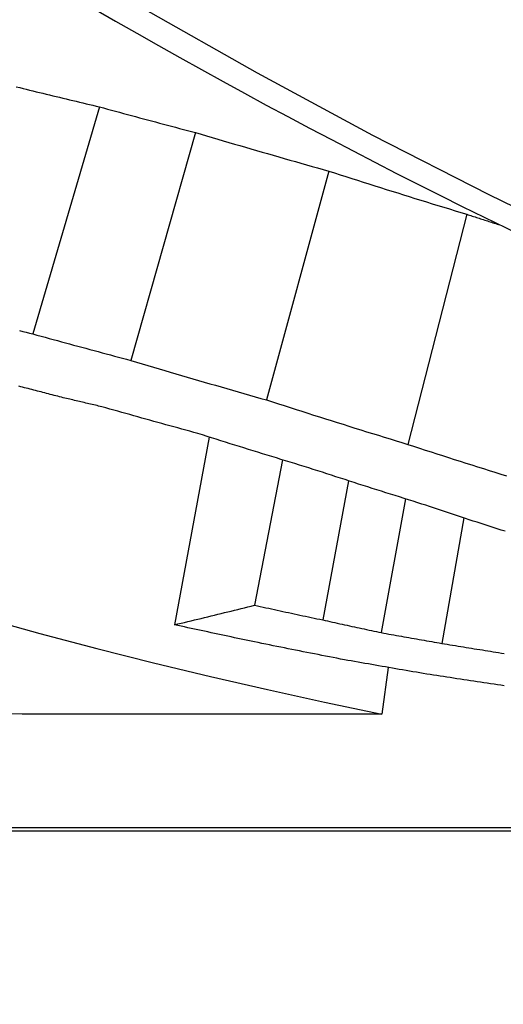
# Model space of a CAD drawing. Header units: millimetres. Extents: x -60 to 3536, y 30 to 464.
# Tile 13 of 22: x 189.38 to 190.38, y 412.52 to 414.57. Entities that reach past the tile are written whole.
import ezdxf

# ---------------------------------------------------------------- set-up
doc = ezdxf.new("R2010")
doc.units = ezdxf.units.MM
doc.layers.add('DETAIL', color=2, linetype='Continuous')

msp = doc.modelspace()

# ---------------------------------------------------------------- linework, layer by layer
at = {"layer": 'DETAIL'}
for p, q in [((189.5411840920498, 414.3844904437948), (189.4031409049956, 413.9137451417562)), ((189.7405576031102, 414.3311473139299), (189.606115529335, 413.858851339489)), ((190.0168954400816, 414.251339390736), (189.8880522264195, 413.776723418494)), ((190.3032402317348, 414.1618453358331), (190.1810151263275, 413.6846277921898)), ((189.7689666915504, 413.6996780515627), (189.6971854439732, 413.3105514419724)), ((189.9213114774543, 413.6523840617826), (189.8630813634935, 413.351080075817)), ((190.0581721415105, 413.6090818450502), (190.004319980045, 413.3206141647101)), ((190.1759980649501, 413.5717195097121), (190.1258182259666, 413.2942042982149)), ((190.2971987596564, 413.5320672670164), (190.2514831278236, 413.2719405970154)), ((190.1403207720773, 413.2220692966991), (190.1268833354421, 413.1248527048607)), ((189.3811632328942, 413.1248526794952), (189.259951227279, 413.1274180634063)), ((190.1268840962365, 413.1248526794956), (189.3811632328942, 413.1248526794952)), ((194.8608139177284, 412.8893234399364), (183.3951744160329, 412.8893234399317)), ((183.4466816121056, 412.883443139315), (194.8865033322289, 412.8834431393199))]:
    msp.add_line(p, q, dxfattribs=at)
at = {"layer": 'DETAIL', "flags": 128}
for points in [[(191.831870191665, 413.5734276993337), (191.5811206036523, 413.6646168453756), (191.3317490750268, 413.7612610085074), (191.0838366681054, 413.8633327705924), (190.8374620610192, 413.9708070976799), (190.5927110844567, 414.0836529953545), (190.3496648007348, 414.2018454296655), (190.1084018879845, 414.3253557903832), (189.8690057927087, 414.4541554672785), (189.631557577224, 414.5882194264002), (189.3961406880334, 414.7275178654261), (189.1628338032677, 414.8720245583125), (188.9317203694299, 415.0217120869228), (188.7028814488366, 415.1765506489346)], [(189.3685747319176, 414.4258492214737), (189.3757034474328, 414.424385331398)], [(189.3757034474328, 414.424385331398), (189.3825937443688, 414.422708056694), (189.3894840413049, 414.421031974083), (189.3963743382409, 414.4193570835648), (189.4032646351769, 414.4176833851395), (189.4101597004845, 414.4160120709), (189.4170499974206, 414.4143407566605), (189.4239450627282, 414.4126718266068), (189.4308353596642, 414.411002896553), (189.4377304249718, 414.4093363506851), (189.4446254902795, 414.4076709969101), (189.4515205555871, 414.406006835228), (189.4584156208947, 414.4043438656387), (189.4653106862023, 414.4026820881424), (189.4722057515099, 414.401021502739), (189.4791008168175, 414.3993633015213), (189.4860006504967, 414.3977051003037), (189.4928957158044, 414.3960492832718), (189.499790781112, 414.3943934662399), (189.5066906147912, 414.3927400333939), (189.5135880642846, 414.3910877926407), (189.520485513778, 414.3894367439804), (189.5273853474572, 414.3877856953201), (189.5342851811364, 414.3861382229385), (189.5411850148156, 414.3844907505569)], [(189.5411850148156, 414.3844907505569), (189.5494819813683, 414.3822400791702), (189.5577837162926, 414.3799917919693), (189.5660830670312, 414.3777458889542), (189.5743848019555, 414.3755023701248), (189.5826865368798, 414.3732612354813), (189.5909882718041, 414.3710224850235), (189.5992923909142, 414.3687861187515), (189.6075965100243, 414.3665533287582), (189.6159006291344, 414.3643217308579), (189.6242071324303, 414.3620925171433), (189.6325136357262, 414.3598668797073), (189.6408201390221, 414.3576424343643), (189.649126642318, 414.3554215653), (189.6574355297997, 414.3532018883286), (189.6657444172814, 414.3509857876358), (189.6740556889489, 414.3487720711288), (189.6823645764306, 414.3465595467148), (189.6906758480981, 414.3443505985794), (189.6989871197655, 414.3421440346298), (189.7073007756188, 414.3399398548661), (189.7156144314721, 414.3377380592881), (189.7239280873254, 414.3355386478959), (189.7322417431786, 414.3333416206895), (189.7405577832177, 414.3311469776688)], [(189.7405577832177, 414.3311469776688), (189.7520519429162, 414.3277542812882), (189.7635484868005, 414.3243675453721), (189.7750474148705, 414.3209855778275), (189.7865487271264, 414.3176107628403), (189.7980500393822, 414.3142407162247), (189.8095537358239, 414.3108778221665), (189.8210574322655, 414.3075196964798), (189.8325658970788, 414.3041675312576), (189.844074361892, 414.3008213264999), (189.8555828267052, 414.2974810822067), (189.8670960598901, 414.294146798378), (189.8786092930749, 414.2908196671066), (189.8901225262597, 414.287496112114), (189.9016405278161, 414.2841797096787), (189.9131585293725, 414.2808692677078), (189.9246789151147, 414.2775647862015), (189.9361993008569, 414.2742662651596), (189.9477220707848, 414.2709725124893), (189.9592472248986, 414.2676859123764), (189.9707747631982, 414.264405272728), (189.9823023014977, 414.2611294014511), (189.9938322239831, 414.2578606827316), (190.0053621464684, 414.2545967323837), (190.0168944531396, 414.2513399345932)], [(190.0168944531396, 414.2513399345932), (190.0288010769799, 414.2475168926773), (190.040710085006, 414.2437010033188), (190.0526190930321, 414.2398946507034), (190.0645328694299, 414.2360966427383), (190.0764466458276, 414.2323057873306), (190.0883651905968, 414.2285232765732), (190.1002837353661, 414.2247503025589), (190.1122046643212, 414.220984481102), (190.1241279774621, 414.2172258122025), (190.1360536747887, 414.2134766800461), (190.1479817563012, 414.20973589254), (190.1599122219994, 414.2060022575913), (190.1718450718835, 414.2022781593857), (190.1837779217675, 414.1985612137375), (190.1957155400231, 414.1948526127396), (190.2076531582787, 414.1911523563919), (190.2195955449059, 414.1874604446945), (190.2315379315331, 414.1837768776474), (190.2434827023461, 414.1801004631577), (190.2554298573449, 414.1764335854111), (190.2673793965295, 414.1727738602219), (190.2793313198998, 414.1691224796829), (190.291285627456, 414.1654794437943), (190.3032399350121, 414.1618447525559)], [(190.3032399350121, 414.1618447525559), (190.3060985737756, 414.1609161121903), (190.3089595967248, 414.1599886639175), (190.3118182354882, 414.1590600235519), (190.3146768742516, 414.1581325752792), (190.3175378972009, 414.1572063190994), (190.3203965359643, 414.1562800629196), (190.3232575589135, 414.1553549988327), (190.3261161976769, 414.1544299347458), (190.3289772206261, 414.1535048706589), (190.3318358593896, 414.1525809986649), (190.3346968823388, 414.1516571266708), (190.337557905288, 414.1507344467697), (190.3404189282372, 414.1498117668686), (190.3432799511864, 414.1488902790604), (190.3461409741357, 414.1479687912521), (190.3490019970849, 414.1470484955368), (190.3518630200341, 414.1461281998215), (190.3547240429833, 414.1452079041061), (190.3575850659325, 414.1442888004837), (190.3604484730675, 414.1433696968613), (190.3633094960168, 414.1424517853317), (190.366170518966, 414.1415350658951), (190.369033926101, 414.1406171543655), (190.3718949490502, 414.1397004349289)], [(189.375107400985, 413.9205341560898), (189.3821169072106, 413.9188342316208), (189.3891216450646, 413.9171366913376), (189.3961311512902, 413.9154403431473), (189.4031406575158, 413.9137451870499)], [(189.4031406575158, 413.9137451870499), (189.4115902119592, 413.911428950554), (189.4200397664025, 413.9091150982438), (189.4284893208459, 413.9068036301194), (189.4369388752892, 413.9044957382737), (189.4453931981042, 413.9021890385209), (189.4538475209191, 413.8998859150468), (189.4622970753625, 413.8975851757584), (189.4707513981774, 413.895285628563), (189.4792057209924, 413.8929896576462), (189.4876648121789, 413.8906960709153), (189.4961191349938, 413.8884048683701), (189.5045734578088, 413.8861172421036), (189.5130325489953, 413.8838308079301), (189.5214916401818, 413.8815479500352), (189.5299507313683, 413.8792662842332), (189.5384098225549, 413.8769881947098), (189.5468712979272, 413.8747124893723), (189.5553327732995, 413.8724391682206), (189.5637942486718, 413.8701682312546), (189.5722581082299, 413.8678996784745), (189.580721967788, 413.8656335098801), (189.5891858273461, 413.8633709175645), (189.5976496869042, 413.8611095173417), (189.6061159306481, 413.8588516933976)], [(189.6061159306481, 413.8588516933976), (189.6178437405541, 413.8553600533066), (189.6295739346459, 413.8518743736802), (189.6413041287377, 413.8483946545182), (189.6530367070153, 413.8449208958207), (189.6647716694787, 413.8414530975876), (189.6765090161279, 413.837992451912), (189.688246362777, 413.8345365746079), (189.699986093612, 413.8310878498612), (189.7117282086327, 413.8276438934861), (189.7234703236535, 413.8242070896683), (189.73521482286, 413.8207762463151), (189.7469617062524, 413.8173501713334), (189.7587109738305, 413.8139312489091), (189.7704602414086, 413.8105182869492), (189.7822118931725, 413.8071124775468), (189.7939659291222, 413.8037114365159), (189.8057199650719, 413.8003163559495), (189.8174763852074, 413.7969272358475), (189.8292351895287, 413.793545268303), (189.8409963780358, 413.7901692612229), (189.8527575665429, 413.7867980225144), (189.8645211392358, 413.7834339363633), (189.8762847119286, 413.7800758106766), (189.8880530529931, 413.7767236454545)], [(189.4661117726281, 413.781381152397), (189.4622780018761, 413.7823682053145), (189.4584442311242, 413.7833564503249), (189.4546104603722, 413.7843446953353), (189.4507766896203, 413.7853329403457), (189.4469429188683, 413.7863223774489), (189.4431091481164, 413.7873130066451), (189.4392753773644, 413.7883036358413), (189.4354463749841, 413.7892942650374), (189.4316126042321, 413.7902860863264), (189.4277788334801, 413.7912779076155), (189.4239450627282, 413.7922709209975), (189.4201112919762, 413.7932639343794), (189.4162822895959, 413.7942569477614), (189.4124485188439, 413.7952511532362), (189.408614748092, 413.796246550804), (189.4047857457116, 413.7972407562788), (189.4009519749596, 413.7982373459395), (189.3971229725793, 413.7992327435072), (189.3932892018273, 413.8002305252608), (189.3894601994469, 413.8012271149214), (189.385626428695, 413.8022248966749), (189.3817974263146, 413.8032238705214), (189.3779636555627, 413.8042228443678), (189.3741346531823, 413.8052218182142)], [(189.5462037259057, 413.7626366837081), (189.5428658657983, 413.763413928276), (189.5395280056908, 413.7641911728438), (189.5361901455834, 413.7649696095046), (189.532852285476, 413.7657468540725), (189.5295144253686, 413.7665264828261), (189.5261765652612, 413.7673049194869), (189.5228387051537, 413.7680845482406), (189.5195008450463, 413.7688629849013), (189.5161629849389, 413.7696438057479), (189.5128251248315, 413.7704234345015), (189.5094896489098, 413.7712042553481), (189.5061517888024, 413.7719850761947), (189.502813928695, 413.7727658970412), (189.4994760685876, 413.7735479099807), (189.4961429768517, 413.7743299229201), (189.4928051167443, 413.7751119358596), (189.4894672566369, 413.775893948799), (189.4861293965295, 413.7766771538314), (189.482791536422, 413.7774603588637), (189.4794584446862, 413.7782435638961), (189.4761205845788, 413.7790279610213), (189.4727827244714, 413.7798111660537), (189.4694496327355, 413.7805955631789), (189.4661117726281, 413.781381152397)], [(189.8880530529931, 413.7767236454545), (189.9002338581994, 413.7727897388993), (189.9124170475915, 413.7688629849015), (189.9246026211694, 413.7649457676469), (189.936790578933, 413.7610368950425), (189.9489809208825, 413.7571363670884), (189.961171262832, 413.7532441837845), (189.973366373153, 413.749360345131), (189.9855638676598, 413.7454860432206), (189.9977637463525, 413.7416188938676), (190.0099636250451, 413.7377600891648), (190.0221682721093, 413.7339108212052), (190.0343729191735, 413.730068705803), (190.0465823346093, 413.7262361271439), (190.0587917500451, 413.7224107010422), (190.0710035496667, 413.7185948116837), (190.0832201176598, 413.7147872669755), (190.095436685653, 413.7109868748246), (190.107655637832, 413.7071960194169), (190.1198769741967, 413.7034135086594), (190.1321006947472, 413.6996393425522), (190.1443244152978, 413.6958735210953), (190.1565529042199, 413.6921172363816), (190.1687837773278, 413.6883681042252), (190.1810146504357, 413.6846273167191)], [(188.0245186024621, 413.7555425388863), (188.139116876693, 413.7105541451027), (188.2540155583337, 413.6667220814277), (188.3692051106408, 413.6240499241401), (188.4846807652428, 413.5825388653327), (188.6004377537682, 413.5421924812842), (188.7164617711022, 413.5030155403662), (188.8327480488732, 413.4650068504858), (188.9492870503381, 413.4281723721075), (189.0660740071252, 413.3925132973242), (189.1830946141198, 413.3580320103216), (189.3003488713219, 413.3247308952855), (189.4178224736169, 413.2926123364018), (189.5355130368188, 413.2616787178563), (189.6534086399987, 413.2319312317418), (189.7714997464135, 413.2033734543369), (189.8897815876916, 413.1760065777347), (190.0082470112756, 413.1498329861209), (190.1268840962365, 413.1248526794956)], [(189.7451783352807, 413.7071960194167), (189.7368789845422, 413.7094717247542), (189.7285796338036, 413.7117498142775), (189.7202826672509, 413.7140302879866), (189.7119833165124, 413.7163143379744), (189.7036887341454, 413.7186019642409), (189.6953917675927, 413.7208919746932), (189.6870971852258, 413.7231855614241), (189.6788026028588, 413.7254815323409), (189.6705080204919, 413.7277810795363), (189.6622158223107, 413.7300842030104), (189.6539236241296, 413.7323897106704), (189.6456338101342, 413.7346976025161), (189.6373439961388, 413.7370090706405), (189.6290541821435, 413.7393241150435), (189.6207643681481, 413.7416415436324), (189.6124769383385, 413.7439625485), (189.604189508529, 413.7462859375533), (189.5959044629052, 413.7486129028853), (189.5876194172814, 413.7509422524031), (189.5793343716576, 413.7532751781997), (189.5710493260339, 413.755610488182), (189.5627666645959, 413.7579493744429), (189.5544840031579, 413.7602918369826), (189.5462037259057, 413.7626366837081)], [(189.9754048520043, 413.635945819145), (189.9657965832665, 413.6388521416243), (189.9561906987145, 413.641764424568), (189.9465848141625, 413.6446814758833), (189.9369789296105, 413.6476032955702), (189.9273778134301, 413.6505322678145), (189.9177743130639, 413.6534648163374), (189.9081755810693, 413.6564045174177), (189.8985744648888, 413.6593489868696), (189.88897811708, 413.6622982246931), (189.8793817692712, 413.6652534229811), (189.8697878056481, 413.6682145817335), (189.8601938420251, 413.6711805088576), (189.850599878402, 413.6741512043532), (189.8410106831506, 413.6771290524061), (189.8314214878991, 413.6801104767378), (189.8218322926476, 413.6830990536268), (189.812245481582, 413.6860923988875), (189.8026610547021, 413.6890905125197), (189.7930766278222, 413.6920945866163), (189.7834945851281, 413.6951046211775), (189.773912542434, 413.6981194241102), (189.7643328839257, 413.7011389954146), (189.7547556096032, 413.7041657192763), (189.7451783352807, 413.7071960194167)], [(190.1810146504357, 413.6846273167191), (190.1930500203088, 413.6807053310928), (190.2050877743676, 413.6767916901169), (190.2171279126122, 413.6728875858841), (190.2291680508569, 413.6689930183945), (190.2412129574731, 413.665107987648), (190.2532602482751, 413.6612324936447), (190.2653099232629, 413.6573653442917), (190.2773595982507, 413.6535089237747), (190.28941404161, 413.649660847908), (190.3014708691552, 413.6458223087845), (190.3135276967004, 413.6419933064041), (190.3255892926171, 413.6381738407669), (190.3376532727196, 413.63436271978), (190.3497172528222, 413.6305623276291), (190.3617860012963, 413.6267702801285), (190.3738547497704, 413.622987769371), (190.3859282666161, 413.6192147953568)], [(190.2015687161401, 413.5637479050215), (190.1921273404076, 413.566685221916), (190.182688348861, 413.569628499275), (190.1732517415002, 413.5725789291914), (190.1638151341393, 413.5755353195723), (190.1543809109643, 413.5784964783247), (190.1449466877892, 413.5814659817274), (190.1355148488, 413.5844402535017), (190.1260853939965, 413.5874204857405), (190.116655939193, 413.5904078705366), (190.1072288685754, 413.5934000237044), (190.0978041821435, 413.5963993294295), (190.0883794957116, 413.599404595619), (190.0789571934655, 413.6024158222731), (190.0695348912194, 413.6054330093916), (190.0601173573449, 413.6084573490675), (190.0506974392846, 413.611486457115), (190.0412822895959, 413.6145227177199), (190.0318647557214, 413.6175649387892), (190.0224519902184, 413.620613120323), (190.0130392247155, 413.6236672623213), (190.0036288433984, 413.6267273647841), (189.994220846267, 413.6297946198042), (189.9848128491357, 413.6328666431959), (189.9754048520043, 413.635945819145)], [(190.3827596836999, 413.5043912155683), (190.374510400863, 413.5070328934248), (190.3662635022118, 413.50967814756), (190.3580166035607, 413.5123305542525), (190.3497720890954, 413.5149877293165), (190.34152757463, 413.5176496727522), (190.3332854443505, 413.5203187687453), (190.325043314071, 413.522991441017), (190.3168035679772, 413.5256700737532), (190.3085638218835, 413.5283546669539), (190.3003264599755, 413.531045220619), (190.2920890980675, 413.5337405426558), (190.2838541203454, 413.5364406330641), (190.2756191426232, 413.5391466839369), (190.2673865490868, 413.5418586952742), (190.2591539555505, 413.544575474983), (190.2509237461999, 413.5472982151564), (190.2426935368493, 413.5500257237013), (190.2344657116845, 413.5527591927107), (190.2262402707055, 413.5554986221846), (190.2180148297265, 413.55824282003), (190.2097893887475, 413.56099297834), (190.2015687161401, 413.5637479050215)], [(189.6971846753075, 413.3105509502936), (189.7040916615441, 413.3122043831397), (189.7109962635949, 413.3138602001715), (189.7179032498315, 413.3155195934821), (189.724810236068, 413.3171813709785), (189.7317196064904, 413.3188467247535), (189.7386289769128, 413.3205156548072), (189.7455359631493, 413.3221869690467), (189.7524477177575, 413.3238618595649), (189.7593570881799, 413.3255391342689), (189.766268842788, 413.3272211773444), (189.7731782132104, 413.3289044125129), (189.7800899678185, 413.33059122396), (189.7870041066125, 413.3322816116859), (189.7939158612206, 413.3339755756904), (189.8008300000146, 413.3356719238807), (189.8077441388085, 413.3373718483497), (189.8146606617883, 413.3390741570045), (189.8215748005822, 413.340780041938), (189.8284913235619, 413.3424883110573), (189.8354078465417, 413.3442013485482), (189.8423267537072, 413.3459155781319), (189.8492432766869, 413.3476345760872), (189.8561621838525, 413.3493559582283), (189.863081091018, 413.3510797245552)], [(189.863081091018, 413.3510797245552), (189.8689628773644, 413.3497910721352), (189.8748446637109, 413.348503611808), (189.8807264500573, 413.3472173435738), (189.8866082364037, 413.3459334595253), (189.8924900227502, 413.3446507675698), (189.8983741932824, 413.3433692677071), (189.9042559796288, 413.3420913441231), (189.9101401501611, 413.3408134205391), (189.9160243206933, 413.3395378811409), (189.9219084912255, 413.3382647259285), (189.9277926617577, 413.336992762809), (189.93367683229, 413.3357219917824), (189.9395610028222, 413.3344536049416), (189.9454475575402, 413.3331864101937), (189.9513341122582, 413.3319215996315), (189.9572182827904, 413.3306579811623), (189.9631048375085, 413.3293967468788), (189.9689913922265, 413.3281367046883), (189.9748803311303, 413.3268790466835), (189.9807668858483, 413.3256225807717), (189.9866558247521, 413.3243673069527), (189.9925423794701, 413.3231144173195), (189.9984313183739, 413.3218639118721), (190.0043202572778, 413.3206145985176)], [(190.0043202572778, 413.3206145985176), (190.0093794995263, 413.3194976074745), (190.0144387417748, 413.3183830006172), (190.0194979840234, 413.3172695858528), (190.0245596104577, 413.3161573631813), (190.0296188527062, 413.3150463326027), (190.0346804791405, 413.313936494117), (190.0397421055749, 413.3128278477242), (190.0448037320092, 413.3117215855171), (190.0498653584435, 413.310616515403), (190.0549269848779, 413.3095126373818), (190.0599886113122, 413.3084099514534), (190.0650502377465, 413.307308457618), (190.0701142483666, 413.3062093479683), (190.0751758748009, 413.3051114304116), (190.0802398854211, 413.3040135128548), (190.0853015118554, 413.3029179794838), (190.0903655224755, 413.3018248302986), (190.0954295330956, 413.3007316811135), (190.1004935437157, 413.2996397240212), (190.1055575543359, 413.2985501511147), (190.1106239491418, 413.2974617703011), (190.1156879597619, 413.2963745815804), (190.120751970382, 413.2952885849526), (190.1258183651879, 413.2942037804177)], [(189.8628235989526, 413.2750480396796), (189.855916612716, 413.2764976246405), (189.8490096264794, 413.2779495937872), (189.8421050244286, 413.2794039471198), (189.8351980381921, 413.280861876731), (189.8282934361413, 413.2823209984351), (189.8213888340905, 413.2837836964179), (189.8144842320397, 413.2852487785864), (189.8075820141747, 413.2867162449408), (189.8006774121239, 413.288186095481), (189.793775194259, 413.2896583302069), (189.786872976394, 413.2911341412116), (189.779970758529, 413.292612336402), (189.773068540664, 413.2940929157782), (189.7661687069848, 413.2955758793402), (189.7592688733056, 413.297061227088), (189.7523690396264, 413.2985501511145), (189.7454692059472, 413.3000414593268), (189.738569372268, 413.3015351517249), (189.7316719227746, 413.3030312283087), (189.7247720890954, 413.3045296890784), (189.717874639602, 413.3060317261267), (189.7109771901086, 413.307534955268), (189.7040821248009, 413.3090417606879), (189.6971846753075, 413.3105509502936)], [(190.1258183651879, 413.2942037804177), (190.1310516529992, 413.293264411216), (190.1362873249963, 413.2923262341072), (190.1415206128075, 413.2913880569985), (190.1467539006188, 413.2904522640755), (190.1519895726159, 413.2895164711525), (190.157225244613, 413.2885818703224), (190.1624585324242, 413.2876484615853), (190.1676942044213, 413.286716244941), (190.1729298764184, 413.2857840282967), (190.1781655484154, 413.2848541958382), (190.1834012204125, 413.2839255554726), (190.1886368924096, 413.282996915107), (190.1938725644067, 413.2820694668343), (190.1991106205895, 413.2811432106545), (190.2043462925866, 413.2802181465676), (190.2095819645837, 413.2792942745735), (190.2148200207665, 413.2783715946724), (190.2200556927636, 413.2774501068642), (190.2252937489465, 413.276528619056), (190.2305318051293, 413.2756095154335), (190.2357698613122, 413.2746904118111), (190.241007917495, 413.2737725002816), (190.2462459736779, 413.2728557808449), (190.2514840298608, 413.2719402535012)], [(190.0493098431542, 413.2379584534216), (190.0415350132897, 413.2394676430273), (190.0337577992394, 413.2409804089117), (190.0259829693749, 413.2424955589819), (190.0182081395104, 413.2440142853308), (190.0104333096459, 413.2455365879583), (190.0026608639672, 413.2470612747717), (189.9948860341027, 413.2485895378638), (189.987113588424, 413.2501213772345), (189.9793411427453, 413.251655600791), (189.9715710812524, 413.2531934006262), (189.9637986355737, 413.2547347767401), (189.9560285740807, 413.2562785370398), (189.9482585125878, 413.2578258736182), (189.9404884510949, 413.2593755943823), (189.9327207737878, 413.2609288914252), (189.9249507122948, 413.2624845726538), (189.9171830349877, 413.264045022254), (189.9094177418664, 413.2656066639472), (189.9016500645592, 413.2671730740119), (189.8938847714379, 413.2687418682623), (189.8861170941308, 413.2703142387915), (189.8783518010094, 413.2718889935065), (189.8705888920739, 413.2734673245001), (189.8628235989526, 413.2750480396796)], [(190.2514840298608, 413.2719402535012), (190.2570987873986, 413.2710211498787), (190.2627135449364, 413.2701020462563), (190.2683283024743, 413.2691853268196), (190.2739454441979, 413.268268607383), (190.2795602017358, 413.2673530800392), (190.2851773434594, 413.2664387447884), (190.290794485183, 413.2655256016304), (190.2964092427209, 413.2646124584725), (190.3020263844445, 413.2637016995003), (190.3076435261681, 413.262792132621), (190.3132606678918, 413.2618825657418), (190.3188778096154, 413.2609741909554), (190.324494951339, 413.2600682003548), (190.3301144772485, 413.2591622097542), (190.3357316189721, 413.2582574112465), (190.3413487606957, 413.2573538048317), (190.3469682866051, 413.2564501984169), (190.3525854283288, 413.2555489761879), (190.3582049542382, 413.2546489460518), (190.3638244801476, 413.2537489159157), (190.3694416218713, 413.2528500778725), (190.3750611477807, 413.2519536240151), (190.3806806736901, 413.2510571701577)], [(190.2200866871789, 413.2084434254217), (190.2129675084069, 413.2096486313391), (190.2058483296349, 413.2108550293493), (190.198729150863, 413.2120650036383), (190.191609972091, 413.2132761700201), (190.1844931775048, 413.2144897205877), (190.1773739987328, 413.2157056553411), (190.1702572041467, 413.2169227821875), (190.1631380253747, 413.2181434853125), (190.1560212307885, 413.2193653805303), (190.1489044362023, 413.220589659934), (190.1417900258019, 413.2218163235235), (190.1346732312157, 413.2230441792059), (190.1275588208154, 413.2242756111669), (190.1204420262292, 413.2255082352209), (190.1133276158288, 413.2267432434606), (190.1062132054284, 413.2279806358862), (190.099098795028, 413.2292204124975), (190.0919843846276, 413.2304625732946), (190.084872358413, 413.2317059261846), (190.0777579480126, 413.2329516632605), (190.070645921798, 413.234199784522), (190.0635338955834, 413.2354502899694), (190.0564218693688, 413.2367031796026), (190.0493098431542, 413.2379584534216)], [(190.3807426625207, 413.1839506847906), (190.3737546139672, 413.18499615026), (190.3667665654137, 413.1860439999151), (190.3597809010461, 413.1870930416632), (190.3527928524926, 413.1881432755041), (190.3458048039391, 413.1891958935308), (190.3388191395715, 413.1902508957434), (190.3318334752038, 413.1913058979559), (190.3248454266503, 413.1923644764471), (190.3178597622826, 413.1934242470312), (190.310874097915, 413.1944852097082), (190.3038908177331, 413.195548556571), (190.2969051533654, 413.1966130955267), (190.2899194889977, 413.1976800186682), (190.2829362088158, 413.1987481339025), (190.2759505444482, 413.1998186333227), (190.2689672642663, 413.2008903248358), (190.2619839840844, 413.2019644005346), (190.2550007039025, 413.2030396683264), (190.2480174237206, 413.2041173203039), (190.2410341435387, 413.2051961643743), (190.2340508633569, 413.2062773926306), (190.2270699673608, 413.2073598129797), (190.2200866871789, 413.2084434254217)]]:
    msp.add_lwpolyline(points, dxfattribs=at)
at = {"layer": 'DETAIL'}
for centre, major_axis, ratio, start_param, end_param in [((201.3189606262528, 430.5781285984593), (-7.620570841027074e-12, 18.00000000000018), 0.8191520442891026, 5.301419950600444, 9.797598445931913), ((197.5907137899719, 430.5781285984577), (0, 17.99999999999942), 0.8191520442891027, 5.065323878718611e-13, 3.141592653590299), ((195.8479063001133, 430.5781285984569), (5.536682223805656e-12, -17.19999974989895), 0.8191520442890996, 5.767886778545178, 5.954381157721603), ((195.7476855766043, 430.5781285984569), (5.071498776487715e-12, -17.69999974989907), 0.8191520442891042, 5.7789143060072, 6.212214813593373)]:
    msp.add_ellipse(centre, major_axis=major_axis, ratio=ratio, start_param=start_param, end_param=end_param, dxfattribs=at)

doc.saveas('drawing.dxf')
